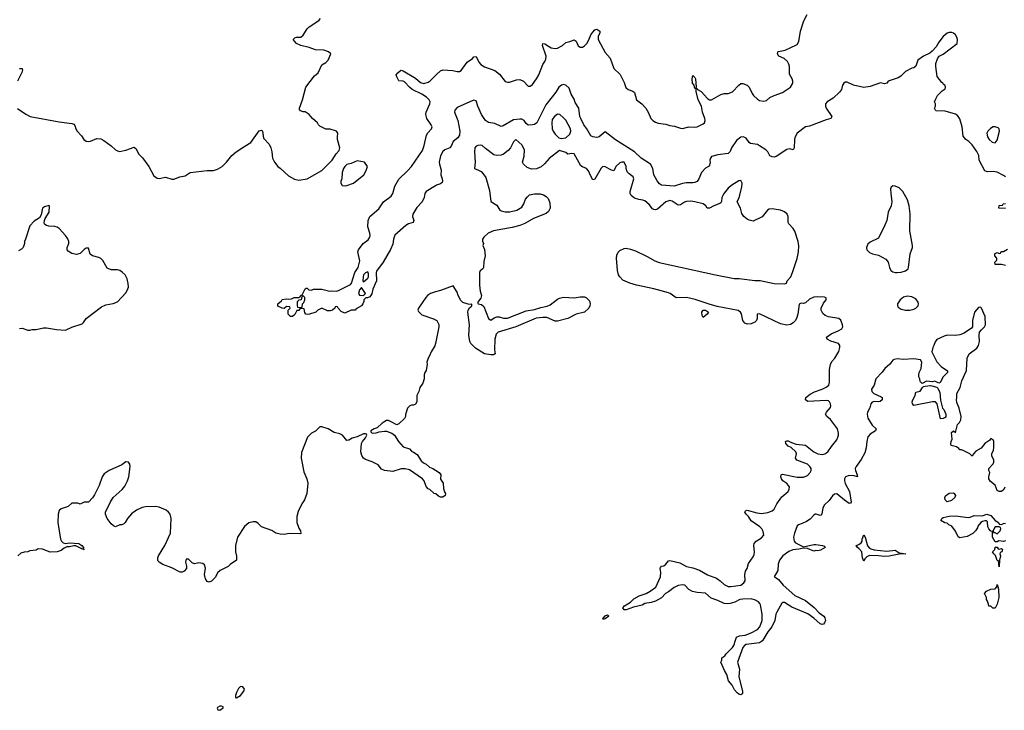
# Model space of a CAD drawing. Header units: inches. Extents: x 2386215 to 2556187, y 580866 to 760840.
# Tile 161 of 203: x 2516011 to 2525458, y 659327 to 665959. Entities that reach past the tile are written whole.
import ezdxf

# ---------------------------------------------------------------- set-up
doc = ezdxf.new("R2010")
doc.units = ezdxf.units.IN
doc.header["$MEASUREMENT"] = 0
for name, color, linetype in [('C5615', 7, 'Continuous'), ('C5616', 7, 'Continuous'), ('C5625', 7, 'Continuous'), ('C5626', 7, 'Continuous')]:
    doc.layers.add(name, color=color, linetype=linetype)

msp = doc.modelspace()

# ---------------------------------------------------------------- linework, layer by layer
at = {"layer": 'C5615', "color": 5, "elevation": 60}
for points in [[(2518130, 659555.3), (2518110, 659538), (2518090, 659498), (2518082.8, 659470), (2518082, 659450), (2518090, 659446.8), (2518130, 659471), (2518162, 659510), (2518168, 659530), (2518153.6, 659553.6)], [(2517930, 659368.7), (2517910, 659355.3), (2517907.3, 659347.3), (2517911.6, 659331.6), (2517930, 659327.3), (2517962, 659350), (2517962, 659362), (2517948.4, 659368.4)]]:
    msp.add_lwpolyline(points, close=True, dxfattribs=at)
at = {"layer": 'C5616', "color": 5}
for points, elevation in [([(2515990, 665104.7), (2516070.7, 665050.7), (2516110.6, 665030.6), (2516390, 664978.8), (2516510, 664962.8), (2516530, 664954.8), (2516541.4, 664941.4), (2516550.7, 664910), (2516562.8, 664890), (2516604.1, 664844.1), (2516626.8, 664810), (2516650, 664794), (2516670, 664790.7), (2516690, 664793.4), (2516750, 664817.1), (2516790, 664814.9), (2516819.6, 664799.6), (2516890, 664747.7), (2516930.5, 664710.5), (2516950, 664698.8), (2516970, 664694), (2517030, 664706), (2517110, 664734.8), (2517130, 664718), (2517150.5, 664670.5), (2517190, 664631), (2517250, 664550.7), (2517299.9, 664459.9), (2517330, 664437.1), (2517350, 664434.4), (2517410, 664448.2), (2517470, 664426.7), (2517490, 664426.7), (2517548.7, 664450), (2517599.1, 664460.9), (2517648.5, 664491.5), (2517810.5, 664510.5), (2517870, 664510.8), (2517910, 664522.8), (2517955.3, 664550), (2517995.3, 664590), (2518046.8, 664653.2), (2518088.7, 664690), (2518170, 664746), (2518230, 664781), (2518309.7, 664890.3), (2518330, 664898.8), (2518341, 664890), (2518350, 664822), (2518403.5, 664763.5), (2518421, 664730), (2518430.8, 664690), (2518437.3, 664630), (2518454.8, 664590), (2518486.8, 664550), (2518510, 664534), (2518590, 664458.8), (2518647.5, 664427.5), (2518690, 664418.8), (2518770, 664431), (2518910, 664511), (2519009.3, 664610.7), (2519048, 664670), (2519077.2, 664702.8), (2519082, 664730), (2519061.2, 664810), (2519059, 664830), (2519064, 664870), (2519050, 664888.7), (2518990, 664908.7), (2518950, 664908), (2518890, 664938), (2518878, 664950), (2518868, 664970), (2518822, 665010), (2518790, 665048.7), (2518750, 665075.3), (2518730, 665075.3), (2518704.7, 665084.7), (2518696.4, 665096.4), (2518695.3, 665110), (2518725.2, 665190), (2518757.2, 665310), (2518839.5, 665420.5), (2518875.1, 665450), (2518910, 665524), (2518950, 665547.3), (2518969.4, 665570), (2518995.3, 665630), (2518975.3, 665650), (2518930, 665667.3), (2518850, 665669.4), (2518790, 665692.3), (2518708, 665710), (2518668.7, 665730), (2518635.3, 665770), (2518650, 665784.7), (2518666, 665790), (2518710, 665792), (2518730, 665811.3), (2518769.3, 665870), (2518789.7, 665890.3), (2518882, 665950), (2518897.6, 665970)], 40), ([(2516010, 665490.8), (2516030, 665491.3), (2516034, 665490), (2516036.9, 665476.9), (2516031.1, 665451.1), (2515990.8, 665370)], 40), ([(2520000, 664363.6), (2519910.7, 664310), (2519899.3, 664290), (2519890.4, 664250), (2519872.2, 664210), (2519823.1, 664156.9), (2519783.8, 664090), (2519779.3, 664070), (2519794, 664030), (2519787.3, 664012.7), (2519742, 663998), (2519716.4, 663983.6), (2519609, 663891), (2519596.5, 663850), (2519590, 663802), (2519570, 663753.2), (2519499.5, 663630), (2519434.5, 663545.5), (2519430.2, 663529.8), (2519433.7, 663450), (2519399.1, 663370), (2519390, 663326), (2519370, 663298), (2519348.4, 663288.4), (2519331.6, 663288.4), (2519312, 663268), (2519312, 663252), (2519304.7, 663230), (2519291, 663210), (2519238, 663182), (2519230, 663169.3), (2519190, 663168.7), (2519130, 663142), (2519096.4, 663156.4), (2519066, 663190), (2519062, 663202), (2519050, 663206), (2519038, 663202), (2519034, 663190), (2519012, 663170), (2518990, 663162), (2518963.1, 663163.1), (2518910, 663188), (2518871.6, 663168.4), (2518854, 663150), (2518792, 663130), (2518770, 663127.3), (2518758, 663130), (2518748.4, 663148.4), (2518742, 663182), (2518710, 663186), (2518698, 663182), (2518690, 663166), (2518670, 663166), (2518652.7, 663127.3), (2518630, 663108), (2518608.4, 663108.4), (2518586, 663130), (2518586, 663170), (2518606, 663190), (2518602, 663202), (2518570, 663206), (2518550, 663186), (2518528.4, 663188.4), (2518488.9, 663208.9), (2518488, 663230), (2518522, 663258), (2518530, 663270.5), (2518570, 663278.8), (2518590, 663276), (2518620.4, 663279.6), (2518646, 663290), (2518688, 663292), (2518702, 663298), (2518710, 663314), (2518722, 663318), (2518750, 663374), (2518760.4, 663379.6), (2518770, 663382), (2518786, 663366), (2518810, 663362), (2518830.7, 663370.7), (2518909.3, 663370.7), (2518988, 663352), (2519004, 663356), (2519050, 663353), (2519070, 663358), (2519184.7, 663415.3), (2519196, 663430), (2519227.1, 663530), (2519259.3, 663580.7), (2519276.2, 663643.8), (2519254, 663730), (2519260.5, 663750), (2519308.3, 663810), (2519353.9, 663846.1), (2519369.8, 663870), (2519374.5, 663885.5), (2519371.2, 663910), (2519352.6, 663970), (2519356, 664030), (2519369.8, 664070), (2519457.6, 664142.4), (2519500.7, 664210), (2519576.4, 664263.6), (2519590.8, 664289.2), (2519610, 664361.6), (2519650, 664427.7), (2519732.5, 664507.5), (2519770, 664550.3), (2519876, 664704), (2519892.4, 664750), (2519915.9, 664850), (2519927, 664873), (2519963.1, 664910), (2519967.7, 664930), (2519959.3, 664950), (2519918.3, 665010), (2519907.2, 665050), (2519911.6, 665070), (2519947.3, 665150), (2519948.9, 665170), (2519939.7, 665190), (2519913.5, 665213.5), (2519870, 665243.7), (2519778, 665290), (2519751.3, 665310), (2519702, 665362), (2519690, 665368), (2519650, 665373.2), (2519630, 665409), (2519624, 665430), (2519639, 665450), (2519664, 665470), (2519670, 665473), (2519690, 665467.3), (2519810, 665396.5), (2519855.3, 665355.3), (2519890, 665346.9), (2519930, 665358.6), (2519950, 665371.3), (2520000, 665423)], 20), ([(2516010, 662994.8), (2516035.3, 662995.3), (2516090, 662978), (2516110, 662978), (2516130, 662984.7), (2516170, 662984.7), (2516240.2, 662999.8), (2516270, 663001), (2516363.5, 662983.5), (2516450, 662978.8), (2516513.1, 663006.9), (2516610, 663038), (2516623.7, 663050), (2516649.8, 663090.2), (2516797.8, 663202.2), (2516839.1, 663220.9), (2516907.5, 663232.5), (2516949, 663250), (2517030, 663337.3), (2517042.8, 663357.2), (2517055.1, 663390), (2517053.4, 663426.6), (2517043.5, 663470), (2517022, 663510), (2516995.8, 663535.8), (2516971.4, 663551.4), (2516950, 663557.1), (2516890, 663558), (2516852, 663572), (2516810, 663645.4), (2516790, 663664.8), (2516770, 663674.6), (2516710.7, 663690.7), (2516688.9, 663708.9), (2516670, 663763.7), (2516650, 663765.6), (2516628.5, 663751.5), (2516590, 663715.1), (2516557.2, 663702.8), (2516510, 663714.3), (2516476.8, 663736.8), (2516466.6, 663750), (2516466.9, 663770), (2516482.2, 663810), (2516483.5, 663830), (2516474.5, 663854.5), (2516450, 663887.1), (2516390, 663953), (2516370, 663967.8), (2516350, 663974), (2516290, 663976), (2516270, 663981.2), (2516252.7, 663992.7), (2516246.3, 664006.3), (2516249.2, 664030.8), (2516257.2, 664050), (2516292.7, 664110), (2516298, 664170), (2516290, 664175.3), (2516250, 664162), (2516230, 664148), (2516216.3, 664083.7), (2516202.5, 664057.5), (2516150, 664023.7), (2516110, 663979.3), (2516068.1, 663851.9), (2516056, 663830), (2516056, 663810), (2516044.7, 663770), (2516030, 663755.3), (2516000.7, 663739.3)], 40), ([(2520000, 663344.2), (2519952, 663330), (2519924, 663310), (2519906.8, 663290), (2519838, 663190), (2519831.3, 663170), (2519836.9, 663156.9), (2519870, 663126), (2519990, 663084.7), (2520000, 663078)], 40), ([(2520000, 662848.1), (2519992.8, 662827.2), (2519958, 662770), (2519944.7, 662730), (2519931.3, 662710), (2519918, 662670), (2519922, 662650), (2519911.3, 662590), (2519898, 662570), (2519891.6, 662548.4), (2519891.1, 662508.9), (2519878, 662470), (2519850, 662426), (2519842, 662390), (2519822, 662350), (2519822, 662290), (2519810, 662268), (2519790, 662258), (2519770, 662258), (2519754, 662250), (2519731.6, 662228.4), (2519712.7, 662167.3), (2519712, 662150), (2519702, 662130), (2519650, 662078), (2519630, 662068), (2519570, 662102), (2519550, 662108.7), (2519530, 662108.7), (2519490, 662083.7), (2519439.5, 662040.5), (2519410.8, 662030), (2519379.3, 662010), (2519381.3, 662001.3), (2519394, 661990), (2519430, 661990.5), (2519459.3, 662000.7), (2519510, 662008.5), (2519530, 662008.4), (2519582.8, 661990), (2519607.7, 661970), (2519647.3, 661907.3), (2519690, 661858), (2519750, 661838), (2519770, 661814.8), (2519790, 661806.8), (2519823.4, 661783.4), (2519864.4, 661724.4), (2519884.8, 661704.8), (2519910.3, 661690.3), (2519942.9, 661662.9), (2519974.8, 661650), (2520000, 661633.5)], 40), ([(2520000, 661406.7), (2519988.7, 661410), (2519946.6, 661446.6), (2519930, 661453.2), (2519910, 661475.3), (2519893.2, 661530), (2519877.2, 661550), (2519750, 661635.1), (2519710, 661647), (2519670, 661645.2), (2519590, 661622), (2519510, 661629.2), (2519483.7, 661643.7), (2519450, 661684), (2519394.2, 661714.2), (2519330, 661737), (2519309.6, 661749.6), (2519293.4, 661773.4), (2519283.7, 661810), (2519289.2, 661890), (2519299.3, 661910), (2519330, 661944.9), (2519341.6, 661970), (2519338.3, 661978.3), (2519330, 661982.9), (2519310, 661982.6), (2519250, 661954), (2519200.5, 661939.5), (2519170, 661922), (2519150, 661918), (2519108.4, 661968.4), (2519082, 661982), (2519030, 661995.3), (2518970, 662029), (2518910, 662048.7), (2518890, 662048), (2518850, 662008), (2518810, 661988), (2518771.1, 661948.9), (2518715.9, 661804.1), (2518713, 661750), (2518735.9, 661615.9), (2518766, 661550), (2518776, 661510), (2518764.7, 661410), (2518744.7, 661350), (2518718, 661310), (2518683.5, 661236.5), (2518671, 661190), (2518671.3, 661130), (2518690, 661078), (2518706, 661050), (2518710, 661026), (2518698.8, 661021.2), (2518595.3, 661024.7), (2518550, 661015.3), (2518510, 661019), (2518469.4, 661029.4), (2518430, 661054), (2518330, 661088.7), (2518300.4, 661120.4), (2518276.4, 661136.4), (2518250, 661138), (2518211.1, 661128.9), (2518167.5, 661092.5), (2518101, 660990), (2518081, 660910), (2518081, 660850), (2518091.6, 660808.4), (2518092, 660770), (2518030, 660728), (2518010.9, 660709.1), (2517934, 660670), (2517910, 660646), (2517890, 660606), (2517851.1, 660568.9), (2517830, 660558), (2517810, 660564), (2517795.3, 660590), (2517785.2, 660630), (2517793.6, 660693.6), (2517784, 660724), (2517770, 660738), (2517730, 660742), (2517690, 660735.3), (2517664.7, 660744.7), (2517630, 660779), (2517610, 660778), (2517602.8, 660750), (2517612, 660710), (2517611.3, 660690), (2517590, 660662), (2517570, 660655.3), (2517550, 660655.3), (2517470, 660694), (2517386, 660726), (2517349.1, 660749.1), (2517340.2, 660760.2), (2517335.3, 660770), (2517335.3, 660790), (2517342, 660810), (2517405.2, 660910), (2517457.2, 661030), (2517464, 661170), (2517454, 661210), (2517439, 661230), (2517415.3, 661250), (2517350, 661277.2), (2517315.3, 661284.7), (2517218, 661282), (2517185.2, 661274.8), (2517130.6, 661249.4), (2517085.2, 661214.8), (2517044.7, 661170), (2517022, 661130), (2517010, 661118), (2516990, 661108), (2516972.7, 661107.3), (2516930, 661088), (2516910, 661098), (2516890, 661118), (2516849.4, 661169.4), (2516834, 661210), (2516835.3, 661230), (2516881.2, 661330), (2516909, 661370), (2516993.4, 661446.6), (2517020.1, 661479.9), (2517047, 661530), (2517058, 661570), (2517072.7, 661670), (2517069, 661690), (2517054, 661710), (2517030, 661712.7), (2516990, 661684), (2516870, 661629), (2516822.5, 661597.5), (2516802.8, 661570), (2516775.2, 661484.8), (2516730, 661398), (2516710, 661368), (2516670, 661326), (2516630, 661326), (2516590, 661308), (2516570, 661318), (2516510, 661318), (2516475.3, 661284.7), (2516410, 661262), (2516390, 661246), (2516381, 661210), (2516378.8, 661130), (2516404, 660970), (2516411, 660950), (2516430, 660934.8), (2516450, 660930.7), (2516490, 660937.1), (2516578, 660930), (2516606.8, 660910), (2516622.8, 660890), (2516621, 660881), (2516630.6, 660869.4), (2516618, 660878), (2516610, 660874), (2516602, 660882), (2516550, 660906), (2516530, 660906), (2516490, 660896), (2516464, 660896), (2516437, 660883), (2516410, 660860.9), (2516371, 660849), (2516305.2, 660845.2), (2516230, 660875.3), (2516190, 660878), (2516170, 660866), (2516110, 660858), (2516090, 660848), (2516052.7, 660847.3), (2516023.6, 660836.4), (2515994, 660810)], 40)]:
    msp.add_lwpolyline(points, dxfattribs=dict(at, elevation=elevation))
for points, elevation in [([(2519250, 664602.7), (2519190, 664579), (2519150, 664568.7), (2519131.3, 664550), (2519118, 664530), (2519104.7, 664490), (2519102, 664430), (2519092.7, 664407.3), (2519092, 664390), (2519106, 664366), (2519123.5, 664363.5), (2519150, 664368.2), (2519213.2, 664390), (2519314, 664470), (2519335.3, 664510), (2519348, 664550), (2519318, 664590)], 40), ([(2519350, 663538), (2519330, 663528.7), (2519311.3, 663510), (2519306, 663490), (2519304.7, 663450), (2519310, 663442), (2519350, 663476), (2519358, 663490), (2519358.6, 663518.6)], 20), ([(2519290, 663386), (2519270, 663366), (2519262, 663330), (2519272.7, 663312.7), (2519310, 663312), (2519328, 663330)], 20), ([(2518730, 663306), (2518718, 663302), (2518712.7, 663267.3), (2518690, 663266), (2518674, 663250), (2518674, 663210), (2518678, 663198), (2518710, 663194), (2518722, 663198), (2518726, 663230), (2518736.4, 663243.6), (2518746, 663270), (2518746, 663290)], 20)]:
    msp.add_lwpolyline(points, close=True, dxfattribs=dict(at, elevation=elevation))
at = {"layer": 'C5625', "color": 5, "elevation": 40}
msp.add_lwpolyline([(2523142.2, 660000), (2523141.4, 659998.6), (2523130, 659986.6), (2523110, 659976.9), (2522982, 659958), (2522964, 659950), (2522948.5, 659931.5), (2522899.3, 659790), (2522917.1, 659722.9), (2522910.6, 659650), (2522946, 659510), (2522944.7, 659490), (2522938.8, 659481.2), (2522930, 659475.3), (2522910, 659482), (2522895.5, 659495.5), (2522870, 659525.2), (2522847.7, 659567.7), (2522813.2, 659610), (2522797.2, 659670), (2522772.7, 659710), (2522738, 659790), (2522748, 659810), (2522748, 659830), (2522778, 659850), (2522788.7, 659870), (2522848.7, 659930), (2522862, 659950), (2522878.2, 660000)], dxfattribs=at)
at = {"layer": 'C5626', "color": 5}
for points, elevation in [([(2520000, 665423), (2520010, 665433.4), (2520050, 665468.8), (2520070, 665478), (2520167.5, 665472.5), (2520210, 665462.8), (2520230, 665462.6), (2520247.3, 665470), (2520303.2, 665550), (2520355.4, 665584.6), (2520370, 665601.1), (2520390, 665606), (2520418, 665550), (2520436.2, 665530), (2520470, 665506.8), (2520571.4, 665471.4), (2520615.4, 665435.4), (2520670, 665364.9), (2520690, 665357.8), (2520710, 665358), (2520778.4, 665381.6), (2520810, 665384.6), (2520844.6, 665370), (2520890, 665320.3), (2520910, 665320.2), (2520930, 665335.3), (2520970.6, 665390), (2520991.4, 665430), (2521031.3, 665528.7), (2521050, 665556), (2521059.7, 665580.3), (2521062.2, 665610), (2521028.5, 665710), (2521029.7, 665730.3), (2521050, 665728.4), (2521083.3, 665703.3), (2521110, 665690.2), (2521150, 665681.3), (2521170, 665684.9), (2521218, 665710), (2521250, 665740.5), (2521290, 665749.1), (2521330, 665766), (2521350, 665754), (2521370, 665708.9), (2521390, 665694.7), (2521410, 665696.2), (2521431.6, 665708.4), (2521452.8, 665730), (2521473.1, 665766.9), (2521490, 665813.7), (2521510, 665839.5), (2521530, 665860.4), (2521550, 665867.7), (2521576.3, 665850), (2521577.1, 665830), (2521560.8, 665799.2), (2521561.8, 665770), (2521630, 665643.2), (2521675.3, 665590), (2521710.4, 665490.4), (2521772.8, 665432.8), (2521810, 665357.3), (2521827.3, 665307.3), (2521848.4, 665288.4), (2521892.9, 665272.9), (2521910, 665258.4), (2521930.2, 665190.2), (2521981.3, 665150), (2522018.7, 665110), (2522045.4, 665065.4), (2522067.2, 665010), (2522085.8, 664990), (2522110, 664973.8), (2522135.5, 664964.5), (2522210, 664955.3), (2522250, 664942.6), (2522295, 664935), (2522350, 664916.5), (2522370, 664915), (2522430, 664928.7), (2522490, 664926), (2522510, 664929.5), (2522570, 664958.3), (2522581.7, 664970), (2522588.2, 664990), (2522585.1, 665010), (2522561.3, 665070), (2522551.6, 665130), (2522519.8, 665190), (2522501.3, 665270), (2522500.4, 665299.6), (2522510, 665298), (2522514.8, 665290), (2522550, 665269), (2522610, 665202), (2522630, 665190.4), (2522650, 665189.2), (2522738, 665242), (2522770, 665250.4), (2522810, 665250.4), (2522850, 665265.5), (2522910, 665331.3), (2522930, 665344.7), (2522950, 665346), (2522990, 665331), (2523010, 665311.3), (2523038, 665250), (2523052.4, 665230), (2523090, 665195.3), (2523110, 665183), (2523150, 665177.3), (2523175.8, 665184.2), (2523209.7, 665210.3), (2523249.2, 665230), (2523330, 665258.7), (2523406, 665310), (2523429.4, 665350), (2523429.4, 665369.4), (2523422.7, 665390), (2523395.5, 665435.5), (2523396, 665510), (2523392, 665532), (2523377, 665557), (2523346, 665586), (2523294, 665610), (2523282.7, 665630), (2523285.2, 665650), (2523290, 665654.8), (2523354, 665666), (2523463.2, 665716.8), (2523470, 665721), (2523486.6, 665750), (2523502, 665850), (2523533.5, 665946.5), (2523566, 666010)], 20), ([(2525469.3, 664449.3), (2525450, 664464), (2525390, 664494), (2525350, 664502), (2525296.4, 664496.4), (2525270, 664506), (2525215.3, 664610), (2525213.2, 664653.2), (2525193.6, 664693.6), (2525150, 664758), (2525118, 664790), (2525090, 664808.7), (2525062, 664842), (2525052.7, 664930), (2525030, 665008), (2525010, 665039.3), (2524990, 665052), (2524890, 665082), (2524805.2, 665085.2), (2524798, 665090), (2524788, 665110), (2524798, 665130), (2524798, 665150), (2524788, 665170), (2524800.2, 665199.8), (2524818, 665230), (2524863.1, 665276.9), (2524890, 665294), (2524894, 665310), (2524890, 665326), (2524875.3, 665335.3), (2524868, 665350), (2524857.2, 665357.2), (2524813.6, 665413.6), (2524799.5, 665510), (2524801.5, 665538.5), (2524815.5, 665584.5), (2524832, 665608), (2524870, 665628.4), (2525006.6, 665730), (2525009.4, 665769.4), (2525002.7, 665790), (2524990, 665814), (2524970, 665829.2), (2524955.1, 665835.1), (2524930, 665836), (2524910, 665829.4), (2524870, 665797.6), (2524830, 665744.5), (2524803.2, 665696.8), (2524764.5, 665655.5), (2524742.3, 665637.7), (2524683.1, 665610), (2524628.8, 665570), (2524608, 665512), (2524590, 665495.3), (2524570, 665492.3), (2524510, 665462.6), (2524463.9, 665416.1), (2524440.2, 665399.8), (2524344.7, 665370), (2524330, 665348), (2524310, 665342), (2524270, 665354), (2524170, 665316), (2524110, 665307), (2524011.6, 665331.6), (2523950, 665359.5), (2523930, 665358), (2523918.8, 665350), (2523906.4, 665330), (2523896.3, 665290), (2523877.8, 665262.2), (2523815.2, 665204.8), (2523758.3, 665170), (2523742.8, 665150), (2523742.2, 665130), (2523750, 665110.5), (2523804, 665030), (2523794.8, 665010), (2523750, 664998.6), (2523590, 664936.8), (2523550.3, 664929.7), (2523470.7, 664870), (2523448.7, 664828.7), (2523443.9, 664803.9), (2523442.8, 664730), (2523431, 664709), (2523398.9, 664718.9), (2523370, 664713.6), (2523270, 664646), (2523250, 664639.3), (2523230, 664641.2), (2523208.7, 664650), (2523189.4, 664690), (2523169.6, 664710), (2523110, 664748.2), (2523090, 664758.9), (2523022, 664770), (2523010, 664779), (2522980.9, 664820.9), (2522970, 664829.2), (2522952.9, 664832.9), (2522930, 664829.6), (2522890, 664799.1), (2522841.5, 664730), (2522827, 664693), (2522810, 664675.1), (2522710, 664662.4), (2522650, 664643.7), (2522639.3, 664630), (2522633, 664610), (2522635.2, 664584.8), (2522626.6, 664553.4), (2522590, 664533.7), (2522553, 664490), (2522527.9, 664430), (2522510, 664405.3), (2522490, 664394.8), (2522470, 664391.8), (2522410, 664392.7), (2522370, 664385.7), (2522290, 664359.5), (2522170, 664368.7), (2522150, 664381.3), (2522128.6, 664410), (2522096.3, 664470), (2522087.3, 664530), (2522062.9, 664570), (2521975.1, 664630), (2521908.5, 664690), (2521726.2, 664806.2), (2521630, 664881.2), (2521570, 664835.6), (2521550, 664827.8), (2521510, 664832.8), (2521490, 664844.2), (2521453.6, 664910), (2521424.6, 664950), (2521393.8, 665010), (2521386.2, 665030), (2521377.4, 665110), (2521342.3, 665162.3), (2521330, 665194.3), (2521302.2, 665242.2), (2521282, 665302), (2521251.2, 665331.2), (2521230, 665335.8), (2521210, 665331.7), (2521184.1, 665310), (2521156.3, 665263.7), (2521060.1, 665139.9), (2520974.2, 664970), (2520950, 664953.5), (2520930, 664949.8), (2520890, 664946.2), (2520870, 664960.5), (2520849.8, 664990), (2520830, 665002.3), (2520810, 665004.4), (2520750, 664997.1), (2520650, 664939), (2520630, 664933.8), (2520570, 664961.4), (2520510, 664971.6), (2520481.5, 664990), (2520443, 665050), (2520405.6, 665130), (2520390, 665179), (2520370, 665186.6), (2520331.5, 665171.5), (2520210, 665115.4), (2520186.5, 665090), (2520184.1, 665070), (2520213.8, 664990), (2520233.4, 664890), (2520231.8, 664850), (2520214.7, 664825.3), (2520168.8, 664790), (2520150, 664746), (2520138, 664730), (2520090, 664709.7), (2520070, 664693.3), (2520050, 664652.7), (2520036.5, 664590), (2520038, 664570), (2520055.4, 664515.4), (2520051.7, 664470), (2520066, 664430), (2520068, 664410), (2520063.4, 664396.6), (2520050, 664383.7), (2520010, 664369.6), (2520000, 664363.6)], 20), ([(2522878.2, 660000), (2522888, 660030), (2522916, 660044), (2522970.5, 660050.5), (2523029.2, 660070), (2523090, 660104.6), (2523112.3, 660127.7), (2523133.7, 660190), (2523134.7, 660250), (2523119.1, 660339.1), (2523113.8, 660353.8), (2523100.5, 660370), (2523070, 660386.6), (2523030, 660396.9), (2522950, 660393.7), (2522921, 660390), (2522872.8, 660367.2), (2522826.3, 660353.7), (2522790, 660349.7), (2522770, 660353.8), (2522710, 660382.8), (2522645.7, 660405.7), (2522590, 660452.7), (2522510, 660458), (2522467.2, 660467.2), (2522430, 660489), (2522394, 660530), (2522370, 660533), (2522330, 660525.4), (2522290, 660508), (2522236, 660464), (2522206.8, 660450), (2522170, 660408), (2522110, 660375.3), (2522070, 660362), (2522010, 660351.6), (2521982, 660338), (2521901.4, 660318.6), (2521830, 660292.3), (2521810, 660293.2), (2521799.5, 660310), (2521815.1, 660330), (2521872.8, 660367.2), (2521903.3, 660396.7), (2521953.8, 660426.2), (2522022, 660450), (2522061.2, 660470), (2522114, 660510), (2522159, 660610), (2522161.2, 660650), (2522155.3, 660690), (2522160.2, 660699.8), (2522168, 660710), (2522190, 660716), (2522210, 660731), (2522236.5, 660763.5), (2522250, 660767.3), (2522343.8, 660743.8), (2522410, 660708.2), (2522470, 660694.9), (2522532.1, 660672.1), (2522610, 660627.8), (2522696.2, 660596.2), (2522731.2, 660571.2), (2522770, 660534.4), (2522810, 660515.8), (2522835.6, 660515.6), (2522929, 660530), (2522960.5, 660550), (2522972.9, 660570), (2522968.2, 660630), (2522975.3, 660664.7), (2522989.6, 660690), (2523004.1, 660735.9), (2523050, 660800.4), (2523057.9, 660822.1), (2523060.8, 660850), (2523055.4, 660910), (2523058.7, 660930), (2523078.4, 660950), (2523130, 660982), (2523149.6, 661010), (2523145.8, 661045.8), (2523131.6, 661071.6), (2523113.2, 661090), (2523028, 661148), (2523004, 661190), (2522982, 661210), (2522968.4, 661231.6), (2522976.4, 661243.6), (2522990, 661250.8), (2523083.4, 661223.4), (2523130, 661218), (2523190, 661227.3), (2523230, 661241.3), (2523250, 661258), (2523275.3, 661310), (2523323.9, 661376.1), (2523385.1, 661430), (2523395.1, 661450), (2523397, 661470), (2523387.7, 661487.7), (2523370, 661506), (2523334, 661530), (2523321.2, 661550), (2523314, 661570), (2523318, 661590), (2523330, 661594.8), (2523470, 661566.5), (2523530, 661566.5), (2523570, 661583.1), (2523595.8, 661610), (2523606, 661630), (2523605.6, 661650), (2523593, 661670), (2523570, 661689.6), (2523468.7, 661730), (2523456, 661750), (2523462.7, 661790), (2523458, 661810), (2523412, 661852), (2523382.7, 661862.7), (2523362, 661890), (2523358, 661910), (2523370, 661916), (2523385.6, 661914.4), (2523417.6, 661897.6), (2523462.5, 661882.5), (2523550, 661872.7), (2523630.4, 661810), (2523670, 661790.3), (2523710, 661784.7), (2523737, 661790), (2523766.3, 661810), (2523798.9, 661861.1), (2523850, 661924.9), (2523861.7, 661950), (2523868.4, 661970), (2523868.7, 661990), (2523857, 662030), (2523790, 662121.4), (2523756.3, 662150), (2523742.4, 662170), (2523751.1, 662190), (2523790, 662235.5), (2523794, 662250), (2523792, 662270), (2523780.4, 662290), (2523770, 662298), (2523750, 662302), (2523573.4, 662293.4), (2523549.2, 662310), (2523554.5, 662330), (2523595.8, 662364.2), (2523635.4, 662384.6), (2523709.3, 662410), (2523750, 662429.2), (2523772.9, 662450), (2523780.7, 662479.3), (2523781.5, 662598.5), (2523790, 662646.8), (2523802, 662678), (2523831.6, 662710), (2523870, 662774), (2523880.4, 662810), (2523880.5, 662830), (2523866.6, 662850), (2523793.5, 662873.5), (2523757.2, 662890), (2523752.3, 662910), (2523796.6, 662943.4), (2523863.7, 662970), (2523898, 662990), (2523907.8, 663010), (2523905.1, 663030), (2523890, 663072.3), (2523870.8, 663090.8), (2523770, 663105.7), (2523738.3, 663118.3), (2523717.1, 663137.1), (2523701.5, 663170), (2523701.7, 663190), (2523723.5, 663236.5), (2523749.2, 663270), (2523748.7, 663288.7), (2523732.9, 663292.9), (2523670, 663297.6), (2523630, 663295.6), (2523590, 663275.6), (2523550, 663240.9), (2523530, 663232.7), (2523510, 663236), (2523490, 663228.7), (2523476, 663130), (2523465.8, 663090), (2523452.7, 663067.3), (2523433.4, 663046.6), (2523407.8, 663032.2), (2523370, 663025.6), (2523310, 663039.3), (2523110, 663133.7), (2523088, 663130), (2523087.2, 663090), (2523079.5, 663070), (2523064.3, 663055.7), (2523030, 663039.1), (2522990, 663036.4), (2522970, 663046.3), (2522950.8, 663070), (2522935.4, 663135.4), (2522928.3, 663150), (2522906.1, 663166.1), (2522704, 663204), (2522626.1, 663226.1), (2522492.7, 663272.7), (2522410, 663291.9), (2522308.6, 663288.6), (2522251.5, 663330), (2522235.7, 663335.7), (2522094.3, 663374.3), (2521929.5, 663409.5), (2521866.3, 663430), (2521798.7, 663458.7), (2521768.3, 663488.3), (2521757.3, 663510), (2521746.9, 663550), (2521737.9, 663670), (2521741.1, 663698.9), (2521752.9, 663727.1), (2521770, 663743.9), (2521810, 663763.2), (2521830, 663763.6), (2521870, 663755.9), (2521919.1, 663739.1), (2522030, 663686.3), (2522104.4, 663644.4), (2522147.7, 663627.7), (2522687.5, 663507.5), (2522865.7, 663474.3), (2522913.7, 663473.7), (2523066, 663454), (2523115.3, 663455.3), (2523250, 663427), (2523350, 663422.8), (2523368, 663430), (2523373.2, 663450), (2523410, 663491), (2523430, 663541), (2523470, 663664.7), (2523484.5, 663730), (2523486.3, 663786.3), (2523479.3, 663830), (2523449.1, 663929.1), (2523432.9, 663952.9), (2523390, 663998), (2523385.2, 664010), (2523384, 664070), (2523374, 664090), (2523350, 664113.2), (2523310, 664129.2), (2523230, 664142.7), (2523202, 664138), (2523186.8, 664130), (2523135.5, 664064.5), (2523050, 664025.2), (2523010, 664034), (2522990, 664044), (2522959, 664070), (2522939.3, 664099.3), (2522927.6, 664150), (2522896.2, 664210), (2522915.1, 664250), (2522941, 664350), (2522941.6, 664390), (2522930, 664416), (2522910, 664412.3), (2522843.8, 664370), (2522810, 664342.4), (2522770, 664294.7), (2522756.5, 664270), (2522749.1, 664250), (2522745.7, 664214.3), (2522739, 664201), (2522727.5, 664192.5), (2522670, 664170.9), (2522630, 664148.2), (2522608.3, 664148.3), (2522593, 664170), (2522570, 664191.3), (2522490, 664211.1), (2522450, 664215.4), (2522410, 664212.6), (2522390, 664206.3), (2522350, 664180.7), (2522330, 664178.4), (2522270, 664216.2), (2522250, 664221.6), (2522210, 664209.5), (2522130, 664140.5), (2522110, 664134), (2522096.4, 664136.4), (2522082.8, 664142.8), (2522050, 664182.7), (2522010, 664218), (2521990, 664226.6), (2521950, 664232), (2521910, 664243.7), (2521877.2, 664270), (2521869.2, 664290), (2521869.2, 664310), (2521904.2, 664430), (2521895.8, 664450), (2521857.3, 664477.3), (2521838.7, 664498.7), (2521829.5, 664530), (2521829.5, 664550), (2521810, 664589.2), (2521788.2, 664591.8), (2521770, 664584), (2521731.3, 664550), (2521711.1, 664508.9), (2521690, 664514), (2521630, 664546.6), (2521607.7, 664550), (2521590, 664534.5), (2521530, 664426), (2521510, 664422.7), (2521490, 664457.2), (2521469, 664509), (2521450, 664529.7), (2521410, 664544.7), (2521396.5, 664556.5), (2521330, 664669.2), (2521310, 664674), (2521270, 664669), (2521250, 664682), (2521190, 664702), (2521090, 664626), (2521046.5, 664573.5), (2521014.3, 664545.7), (2520970, 664525.6), (2520922.6, 664522.6), (2520878.9, 664538.9), (2520843.7, 664570), (2520837, 664590), (2520852.5, 664647.5), (2520853.3, 664710), (2520830, 664756.9), (2520770, 664809.4), (2520750, 664784.5), (2520720.3, 664730), (2520697.2, 664702.8), (2520653.1, 664666.9), (2520630, 664659.1), (2520590, 664654.7), (2520561.1, 664661.1), (2520480.5, 664720.5), (2520450, 664749.4), (2520434, 664754), (2520406, 664750), (2520390, 664742.9), (2520378.4, 664730), (2520374.7, 664690), (2520382.4, 664590), (2520376, 664530), (2520414.8, 664514.8), (2520439.6, 664499.6), (2520459.6, 664479.6), (2520482.7, 664442.7), (2520518, 664318), (2520530, 664212), (2520590, 664178), (2520618, 664130), (2520630, 664122.8), (2520670, 664114.8), (2520713.7, 664113.7), (2520781.2, 664130), (2520830, 664158.4), (2520849.6, 664190), (2520865.6, 664234.4), (2520881.8, 664258.2), (2520903.6, 664276.4), (2520950, 664287.7), (2521006.1, 664286.1), (2521037.7, 664277.7), (2521062.6, 664262.6), (2521082, 664242), (2521098.9, 664198.9), (2521100.5, 664150), (2521083.9, 664116.1), (2521062.2, 664097.8), (2520939.5, 664050), (2520856.6, 664003.4), (2520810, 663983.5), (2520737.6, 663962.4), (2520558, 663930), (2520506, 663910), (2520464.7, 663870), (2520452, 663850), (2520452.7, 663832.7), (2520462, 663810), (2520454, 663790), (2520471.1, 663751.1), (2520478, 663690), (2520463.5, 663636.5), (2520460.7, 663579.3), (2520454, 663566), (2520430, 663548.7), (2520422, 663530), (2520422, 663410), (2520428.9, 663351.1), (2520441.3, 663310), (2520435.8, 663284.2), (2520404, 663244), (2520410.6, 663230.6), (2520443, 663223), (2520463.8, 663203.8), (2520507.8, 663090), (2520530, 663072.4), (2520564.1, 663095.9), (2520590, 663106.7), (2520610, 663106), (2520653.1, 663093.1), (2520690, 663094), (2520870, 663162), (2520950, 663176.8), (2521010, 663195.9), (2521072, 663208), (2521099.5, 663220.5), (2521170, 663274.8), (2521190, 663285), (2521230, 663295.7), (2521330, 663288.4), (2521390, 663298.2), (2521430, 663296.6), (2521450, 663288.4), (2521478.3, 663258.3), (2521486, 663230), (2521482.3, 663210), (2521471.1, 663188.9), (2521430, 663151.9), (2521349.5, 663130.5), (2521270, 663089.1), (2521170, 663063.4), (2521150, 663063.9), (2521070, 663099.3), (2521030, 663100.6), (2520967.8, 663092.2), (2520770, 663009.1), (2520602.4, 662957.6), (2520582.3, 662937.7), (2520570.2, 662890.2), (2520566.2, 662790), (2520573, 662750), (2520558, 662742), (2520530, 662740.3), (2520469.9, 662749.9), (2520385.6, 662805.6), (2520339.2, 662850), (2520330.9, 662870), (2520320.9, 662930), (2520326.6, 663030), (2520311.6, 663150), (2520314.8, 663170), (2520326.7, 663193.3), (2520349.4, 663210), (2520348.4, 663228.4), (2520336.8, 663223.2), (2520313.7, 663226.3), (2520263.4, 663243.4), (2520243.5, 663263.5), (2520219.7, 663310), (2520210, 663344), (2520170, 663402), (2520050, 663359), (2520000, 663344.2)], 40), ([(2525470, 664146), (2525406, 664150), (2525410, 664174), (2525442, 664178), (2525446, 664190), (2525470, 664194)], 20), ([(2525470, 663597.2), (2525430, 663608.7), (2525370, 663608.7), (2525366, 663630), (2525386, 663650), (2525386, 663670), (2525368, 663690), (2525366, 663710), (2525370, 663714), (2525390, 663722), (2525410, 663714), (2525422, 663718), (2525428.4, 663731.6), (2525450, 663732), (2525490, 663756)], 20), ([(2525462, 661470), (2525452.7, 661447.3), (2525432, 661428), (2525410, 661428), (2525390, 661438), (2525368.9, 661488.9), (2525324.1, 661524.1), (2525309, 661550), (2525308.7, 661570), (2525318, 661610), (2525309.1, 661629.1), (2525308.7, 661650), (2525350, 661694), (2525358, 661710), (2525358, 661730), (2525338, 661770), (2525338, 661790), (2525354.6, 661825.4), (2525358, 661850), (2525358, 661910), (2525350, 661926), (2525330, 661938), (2525318, 661922), (2525270, 661888.7), (2525234.8, 661845.2), (2525185.4, 661814.6), (2525162, 661790), (2525150, 661768), (2525126, 661790), (2525070, 661818), (2525047.3, 661827.3), (2525030, 661828), (2525022, 661842), (2524998, 661858), (2524949.3, 661869.3), (2524944.7, 661884.7), (2524948.7, 661910), (2524958, 661930), (2524950, 661994), (2524970, 662012), (2524990, 661994), (2525009, 662071), (2525028.9, 662091.1), (2525042, 662118), (2525045.2, 662150), (2525024, 662230), (2525002, 662282), (2524999, 662310), (2525004, 662330), (2525004, 662370), (2525033.2, 662426.8), (2525049, 662490), (2525095.3, 662590), (2525101.2, 662710), (2525122, 662750), (2525193.8, 662806.2), (2525209, 662830), (2525221.2, 662870), (2525217.2, 662930), (2525221.2, 662958.8), (2525238, 662982), (2525268.7, 663010), (2525279, 663030), (2525275.3, 663110), (2525238, 663190), (2525230, 663198), (2525210, 663195.3), (2525171.3, 663150), (2525151.3, 663070), (2525152, 663010), (2525143.6, 662996.4), (2525072, 662950), (2525030, 662932.7), (2524990, 662926), (2524910, 662929), (2524879.8, 662920.2), (2524810, 662888.7), (2524793.7, 662866.3), (2524782.8, 662830), (2524771, 662810), (2524762, 662770), (2524810, 662672), (2524852, 662630), (2524912.7, 662587.3), (2524914, 662570), (2524871.1, 662528.9), (2524843.6, 662476.4), (2524830, 662468), (2524790, 662488), (2524770, 662482), (2524710, 662488), (2524670, 662466), (2524650, 662486), (2524648.7, 662510), (2524639, 662530), (2524637.2, 662550), (2524641.2, 662570), (2524659, 662610), (2524668, 662670), (2524654, 662694), (2524590, 662701.2), (2524490, 662697.2), (2524430, 662702.7), (2524402.5, 662697.5), (2524390, 662689.2), (2524359.3, 662650), (2524310.4, 662610), (2524285, 662575), (2524224, 662510), (2524208, 662450), (2524183, 662410), (2524186.4, 662390), (2524205.5, 662370), (2524276.7, 662336.7), (2524284.9, 662330), (2524287.3, 662310), (2524266.7, 662293.3), (2524250, 662289.6), (2524210, 662293.5), (2524190, 662287.3), (2524178, 662270), (2524168.2, 662231.8), (2524145.5, 662190), (2524141.2, 662170), (2524150, 662133), (2524190, 662065.3), (2524227.3, 662030), (2524223, 662010), (2524170, 661977.7), (2524150, 661953.6), (2524138.5, 661910), (2524132.5, 661847.5), (2524121.2, 661798.8), (2524085.1, 661734.9), (2524035.8, 661670), (2524028.1, 661650), (2524028.9, 661628.9), (2524046.8, 661590), (2524044.7, 661584.7), (2524050.7, 661569.3), (2524018, 661578), (2523970, 661580.9), (2523933, 661570), (2523923.6, 661550), (2523923.2, 661530), (2523930, 661505.5), (2523972.7, 661430), (2523990, 661326), (2523983.6, 661316.4), (2523970, 661314), (2523924.6, 661344.6), (2523850, 661406), (2523830, 661404.2), (2523810, 661388), (2523777.1, 661342.9), (2523730, 661298), (2523717.6, 661270), (2523706.2, 661213.8), (2523697.5, 661202.5), (2523690, 661197.2), (2523652.2, 661212.2), (2523644, 661210), (2523630, 661202.4), (2523595.8, 661164.2), (2523559.8, 661140.2), (2523520, 661120), (2523484.9, 661110), (2523470, 661098.3), (2523444, 661030), (2523436.8, 660990), (2523443.2, 660950), (2523455.8, 660935.8), (2523530, 660896), (2523630, 660919.3), (2523650, 660919.1), (2523714, 660910), (2523730, 660902), (2523738, 660890), (2523694.4, 660865.6), (2523670, 660859), (2523650, 660862), (2523630, 660855.3), (2523570, 660882.7), (2523530, 660885.2), (2523486.2, 660873.8), (2523430, 660868), (2523390, 660850.9), (2523332, 660810), (2523302.4, 660770), (2523288, 660730), (2523285.5, 660670), (2523251.3, 660610), (2523270, 660600.7), (2523290, 660583), (2523335.5, 660530), (2523449.4, 660429.4), (2523550, 660382.8), (2523634.2, 660314.2), (2523682.2, 660262.2), (2523724.9, 660230), (2523735.8, 660215.8), (2523741.6, 660190), (2523733.2, 660166.8), (2523723.8, 660156.2), (2523710, 660151.1), (2523690, 660157.2), (2523632.1, 660212.1), (2523572.7, 660252.7), (2523418.2, 660318.2), (2523350, 660363.6), (2523330, 660362.9), (2523323, 660357), (2523274.4, 660270), (2523266.4, 660250), (2523255.5, 660190), (2523228, 660130), (2523190, 660080.9), (2523142.2, 660000)], 40), ([(2520000, 663078), (2520012, 663070), (2520031.1, 663031.1), (2520031.1, 663011.1), (2520000.7, 662850), (2520000, 662848.1)], 40), ([(2520000, 661633.5), (2520036, 661610), (2520050.7, 661590), (2520048, 661548), (2520074.8, 661510), (2520078.8, 661458.8), (2520086.8, 661426.8), (2520096, 661410), (2520094.8, 661390), (2520070, 661374), (2520050, 661374), (2520030, 661384), (2520005.2, 661405.2), (2520000, 661406.7)], 40), ([(2525470, 660953.2), (2525450, 660948), (2525404.7, 660955.3), (2525390, 660946), (2525370, 660946), (2525346, 660990), (2525346, 661046), (2525330, 661048), (2525309, 661070), (2525301.2, 661090), (2525298, 661138), (2525287.3, 661147.3), (2525270, 661148), (2525250, 661142), (2525232, 661130), (2525203.6, 661096.4), (2525199.6, 661080.4), (2525182, 661050), (2525155.3, 661024.7), (2525102, 660998), (2525030, 660982), (2525014.6, 660994.6), (2524988.9, 661048.9), (2524955.3, 661095.3), (2524926, 661110), (2524910, 661126), (2524888.4, 661128.4), (2524848, 661150), (2524858, 661170), (2524870, 661178), (2524930, 661191), (2524990, 661196), (2525110, 661178.8), (2525130, 661181), (2525170, 661198.8), (2525244, 661196), (2525290, 661211.3), (2525330, 661198), (2525370.8, 661150.8), (2525402, 661130), (2525410, 661114), (2525430, 661112), (2525450, 661122), (2525470, 661124.7)], 40)]:
    msp.add_lwpolyline(points, dxfattribs=dict(at, elevation=elevation))
for points, elevation in [([(2522490, 665299), (2522480.9, 665330), (2522468, 665350), (2522464.2, 665390), (2522470, 665422), (2522490, 665404.7), (2522494.9, 665390), (2522501, 665310), (2522499.8, 665300.2)], 20), ([(2521170, 665051.1), (2521141.6, 665030), (2521121.1, 664998.9), (2521115.3, 664970), (2521120.4, 664910), (2521129.1, 664889.1), (2521150, 664860.7), (2521184.9, 664824.9), (2521210, 664817.1), (2521250, 664824.4), (2521290, 664859.1), (2521298.5, 664890), (2521295, 664910), (2521250, 664992.6), (2521230, 665016.9), (2521194.5, 665050)], 40), ([(2525370, 664931.6), (2525350, 664929.3), (2525324.7, 664915.3), (2525301, 664890), (2525291, 664870), (2525295.3, 664835.3), (2525311.3, 664810), (2525342, 664782), (2525370, 664776), (2525390, 664802), (2525412.7, 664890), (2525409, 664910), (2525399.5, 664919.5)], 20), ([(2524390, 664364), (2524371.3, 664350), (2524366.8, 664333.2), (2524367.7, 664290), (2524379.1, 664210), (2524374, 664170), (2524343.8, 664110), (2524330.6, 664030), (2524310, 663978), (2524250, 663862), (2524170, 663822), (2524150, 663802), (2524134.8, 663770), (2524138.8, 663750), (2524164.1, 663724.1), (2524192, 663710), (2524250, 663696.3), (2524320.4, 663660.4), (2524344, 663630), (2524358, 663578), (2524370, 663552), (2524390, 663538), (2524410, 663531.3), (2524430, 663531.3), (2524470, 663536), (2524510, 663546.8), (2524534.5, 663565.5), (2524540.2, 663579.8), (2524554.5, 663710), (2524576, 663770), (2524578, 663790), (2524551.2, 663930), (2524555.1, 664095.1), (2524545.6, 664170), (2524530, 664229), (2524485.1, 664310), (2524450, 664342.9), (2524410, 664360.9)], 40), ([(2524530, 663304), (2524490, 663294), (2524458, 663270), (2524432, 663230), (2524432, 663210), (2524439.6, 663199.6), (2524470, 663178), (2524510.9, 663170.9), (2524550, 663170.7), (2524590, 663178), (2524610, 663188.2), (2524632, 663210), (2524635.1, 663230), (2524630, 663248), (2524610, 663279), (2524570, 663299)], 40), ([(2522570, 663098), (2522559, 663119), (2522556, 663150), (2522569, 663170), (2522590.3, 663170.3), (2522621, 663150), (2522606, 663130)], 40), ([(2524846, 662126), (2524815.3, 662270), (2524798, 662290), (2524769.2, 662289.2), (2524590, 662254), (2524577.2, 662270), (2524575.1, 662290), (2524580.7, 662310), (2524602.7, 662350), (2524610, 662382), (2524650, 662391.3), (2524672.5, 662427.5), (2524683.1, 662436.9), (2524699, 662441), (2524750, 662447.7), (2524811.3, 662431.3), (2524821, 662421), (2524838, 662378), (2524845.4, 662305.4), (2524866, 662230), (2524876.3, 662216.3), (2524896, 662170), (2524896, 662150), (2524890, 662138), (2524870, 662128)], 40), ([(2524910, 661329.2), (2524889, 661350), (2524888.7, 661370), (2524894, 661386), (2524930, 661411), (2524970, 661414.8), (2524978, 661410), (2524990.6, 661390), (2524982.8, 661370), (2524950, 661342.7)], 40), ([(2525408, 661088), (2525370, 661088), (2525352.7, 661052.7), (2525354, 661034), (2525366, 661034), (2525390, 661022), (2525418, 661050), (2525426, 661070), (2525422, 661082)], 40), ([(2524330, 660855.5), (2524410, 660866), (2524450, 660838), (2524512, 660830), (2524450, 660825.2), (2524353, 660807), (2524310, 660803.7), (2524250, 660812.3), (2524166.2, 660813.8), (2524137.5, 660802.5), (2524119.1, 660780.9), (2524110, 660758), (2524097.2, 660790), (2524089.5, 660850), (2524062, 660882), (2524048.7, 660890), (2524038, 660910), (2524062, 660918), (2524085.6, 660934.4), (2524094, 660950), (2524095.3, 660970), (2524110, 661012), (2524122, 660990), (2524146, 660906), (2524164.7, 660884.7), (2524177.6, 660877.6), (2524210, 660867.7)], 40), ([(2525410, 660874), (2525430, 660882), (2525442, 660870), (2525434, 660850), (2525418, 660842), (2525414, 660830), (2525422, 660810), (2525411.1, 660768.9), (2525410, 660706), (2525402, 660762), (2525390, 660766), (2525374.6, 660814.6), (2525358, 660830), (2525346, 660850), (2525366, 660870), (2525370, 660894), (2525390, 660894), (2525398, 660878)], 40), ([(2525370, 660308), (2525348.4, 660308.4), (2525330, 660326), (2525310, 660326), (2525307.3, 660347.3), (2525296.4, 660376.4), (2525286, 660390), (2525286, 660410), (2525268, 660450), (2525286, 660470), (2525328.4, 660491.6), (2525370, 660494), (2525387.3, 660512.7), (2525390, 660534), (2525402, 660490), (2525404.7, 660410), (2525390, 660346)], 40), ([(2521610, 660198), (2521605.6, 660205.6), (2521630, 660234), (2521650, 660242.8), (2521658, 660238), (2521662.8, 660230), (2521630, 660206), (2521616, 660204)], 40)]:
    msp.add_lwpolyline(points, close=True, dxfattribs=dict(at, elevation=elevation))

doc.saveas('drawing.dxf')
